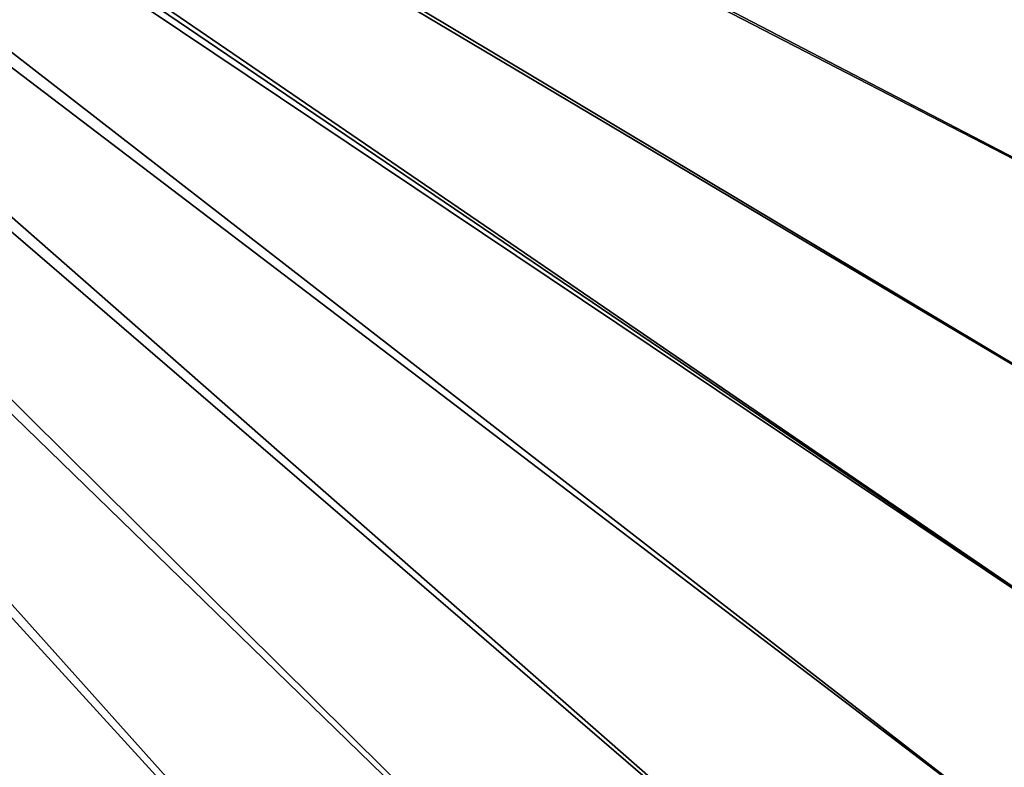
# Model space of a CAD drawing. Header units: metres. Extents: x 0 to 1400, y -1400 to 0.
# Tile 213 of 256: x 959 to 1078, y -915 to -825. Entities that reach past the tile are written whole.
import ezdxf

# ---------------------------------------------------------------- set-up
doc = ezdxf.new("R2010")
doc.units = ezdxf.units.M

msp = doc.modelspace()

# ---------------------------------------------------------------- linework, layer by layer
at = {"layer": 'None'}
for points in [[(759.492126, -679.424744, -500.477753), (1095.871094, -904.858887, -500.477753), (759.270203, -676.616821, -500.477753)], [(1095.871094, -904.858887, -500.477753), (1109.911743, -884.878418, -500.477753), (759.270203, -676.616821, -500.477753)], [(759.270203, -676.616821, -500.477753), (1109.911743, -884.878418, -500.477753), (1123.362549, -864.492126, -500.477753)], [(1123.362549, -864.492126, -500.477753), (1136.196411, -843.712891, -500.477753), (759.270203, -676.616821, -500.477753)], [(1136.196411, -843.712891, -500.477753), (1148.385742, -822.553528, -500.477753), (759.270203, -676.616821, -500.477753)], [(1148.355835, -822.571533, -503.477753), (1136.170776, -843.727356, -503.477753), (762.366577, -676.864197, -503.477753)], [(762.366577, -676.864197, -503.477753), (1136.170776, -843.727356, -503.477753), (1123.345825, -864.500916, -503.477753)], [(1123.345825, -864.500916, -503.477753), (1109.904663, -884.882324, -503.477753), (762.366577, -676.864197, -503.477753)], [(1109.904663, -884.882324, -503.477753), (1095.871094, -904.861877, -503.477753), (762.366577, -676.864197, -503.477753)], [(762.366577, -676.864197, -503.477753), (1095.871094, -904.861877, -503.477753), (1081.265381, -924.427429, -503.477753)], [(1081.265381, -924.427429, -503.477753), (1066.102417, -943.563416, -503.477753), (762.366577, -676.864197, -503.477753)], [(1066.102417, -943.563416, -503.477753), (1050.397217, -962.255066, -503.477753), (762.366577, -676.864197, -503.477753)], [(762.366577, -676.864197, -503.477753), (1050.397217, -962.255066, -503.477753), (1034.180908, -980.506409, -503.477753)], [(1034.180908, -980.506409, -503.477753), (1017.492004, -998.330933, -503.477753), (762.366577, -676.864197, -503.477753)], [(1017.492004, -998.330933, -503.477753), (1008.949829, -1007.052979, -503.477753), (762.366577, -676.864197, -503.477753)], [(762.366577, -676.864197, -503.477753), (1008.949829, -1007.052979, -503.477753), (1000.238953, -1015.604431, -503.477753)], [(762.366577, -676.864197, -503.477753), (1000.238953, -1015.604431, -503.477753), (762.486328, -679.611877, -503.477753)], [(953.732239, -1055.07666, -500.477753), (963.419434, -1047.647827, -500.477753), (759.492126, -679.424744, -500.477753)], [(759.492126, -679.424744, -500.477753), (963.419434, -1047.647827, -500.477753), (972.921936, -1039.983521, -500.477753)], [(972.921936, -1039.983521, -500.477753), (982.233215, -1032.087769, -500.477753), (759.492126, -679.424744, -500.477753)], [(982.233215, -1032.087769, -500.477753), (991.340271, -1023.958374, -500.477753), (759.492126, -679.424744, -500.477753)], [(759.492126, -679.424744, -500.477753), (991.340271, -1023.958374, -500.477753), (1000.232666, -1015.595398, -500.477753)], [(1000.232666, -1015.595398, -500.477753), (1017.481689, -998.315186, -500.477753), (759.492126, -679.424744, -500.477753)], [(1017.481689, -998.315186, -500.477753), (1034.191895, -980.514099, -500.477753), (759.492126, -679.424744, -500.477753)], [(759.492126, -679.424744, -500.477753), (1034.191895, -980.514099, -500.477753), (1050.404663, -962.258301, -500.477753)], [(1050.404663, -962.258301, -500.477753), (1066.101807, -943.558655, -500.477753), (759.492126, -679.424744, -500.477753)], [(1066.101807, -943.558655, -500.477753), (1081.262573, -924.422302, -500.477753), (759.492126, -679.424744, -500.477753)], [(759.492126, -679.424744, -500.477753), (1081.262573, -924.422302, -500.477753), (1095.871094, -904.858887, -500.477753)], [(1000.238953, -1015.604431, -503.477753), (991.333008, -1023.953186, -503.477753), (762.486328, -679.611877, -503.477753)], [(762.486328, -679.611877, -503.477753), (991.333008, -1023.953186, -503.477753), (982.226318, -1032.083618, -503.477753)], [(982.226318, -1032.083618, -503.477753), (972.921387, -1039.986206, -503.477753), (762.486328, -679.611877, -503.477753)], [(972.921387, -1039.986206, -503.477753), (963.422607, -1047.654419, -503.477753), (762.486328, -679.611877, -503.477753)], [(762.486328, -679.611877, -503.477753), (963.422607, -1047.654419, -503.477753), (953.735901, -1055.083862, -503.477753)]]:
    msp.add_3dface(points, dxfattribs=at)

doc.saveas('drawing.dxf')
